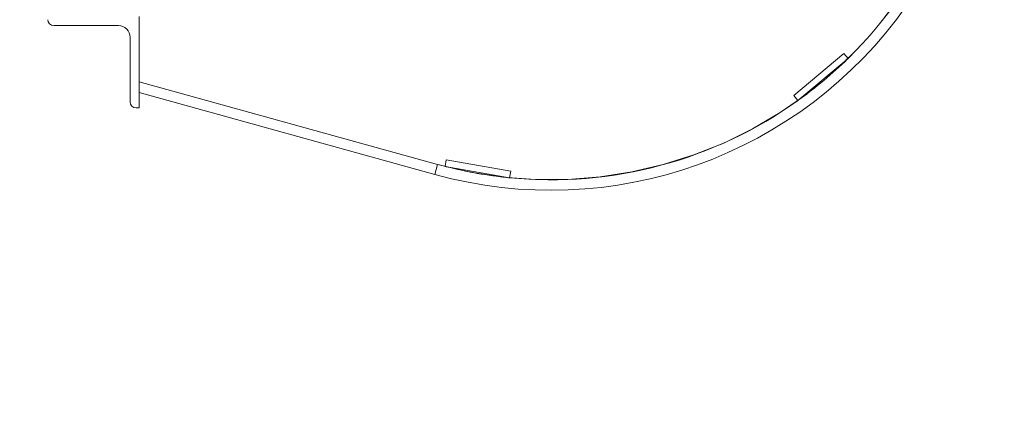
# Paper-space layout 'Layout1' of a CAD drawing. Extents: x -2 to 1033, y -36 to 596.
# Tile 9 of 55: x 314 to 329, y 73 to 79. Entities that reach past the tile are written whole.
import ezdxf

# ---------------------------------------------------------------- set-up
doc = ezdxf.new("R2010")
doc.units = 0
doc.linetypes.add('ACAD_ISO02W100', pattern=[15, 12, -3])
doc.linetypes.add('ACAD_ISO04W100', pattern=[30.5, 24, -3, 0.5, -3])
doc.layers.get('0').update_dxf_attribs({"linetype": 'CONTINUOUS'})
doc.layers.get('DEFPOINTS').update_dxf_attribs({"color": 132, "linetype": 'CONTINUOUS'})
for name, color, linetype, lineweight in [('SS_1.ET-HALA_TaO-JD-LAVKA-ZEBRIK', 9, 'CONTINUOUS', 13), ('SS_1.ET-HALA_TaO-JD-LAVKA-ZEBRIK_KOS', 9, 'CONTINUOUS', 13), ('SS_KOTY', 3, 'CONTINUOUS', 25)]:
    doc.layers.add(name, color=color, linetype=linetype, lineweight=lineweight)
doc.styles.add('ROMANS', font='romans.shx', dxfattribs={"width": 0.8})
doc.dimstyles.new('A-1_(2.5)_50AS', dxfattribs={"dimtxt": 2.5, "dimasz": 2, "dimexe": 1, "dimexo": 2, "dimgap": 0, "dimtad": 0, "dimdec": 1, "dimlfac": 50, "dimrnd": 1, "dimtxsty": 'ROMANS', "dimblk1": 'OBLIQUE', "dimblk2": 'OBLIQUE', "dimsah": 1, "dimcen": 2, "dimclrd": 256, "dimclre": 256, "dimclrt": 256, "dimadec": 1, "dimazin": 2, "dimtfac": 0.714286, "dimtdec": 1, "dimtmove": 0, "dimatfit": 3, "dimldrblk": 'OPEN', "dimfxl": 1, "dimtvp": 1.142857, "dimtfill": 1, "dimtolj": 1, "dimlwd": -1, "dimlwe": -1, "dimarcsym": 0})

# ---------------------------------------------------------------- blocks, each defined once
blk = doc.blocks.new('_Oblique')
at = {"color": 0, "linetype": 'ByBlock', "lineweight": -2}
blk.add_line((-0.5, -0.5), (0.5, 0.5), dxfattribs=at)
blk = doc.blocks.new('*D14')
at = {"layer": 'DEFPOINTS', "color": 0, "transparency": 16777216}
for p in [(93, 75.769, -10380), (333, 75.769, -10380), (93, 59.918)]:
    blk.add_point(p, dxfattribs=at)
at = {"layer": 'SS_KOTY', "transparency": 16777216}
for p, q in [((93, 73.769), (93, 58.918)), ((333, 73.769), (333, 58.918)), ((333, 59.918), (93, 59.918))]:
    blk.add_line(p, q, dxfattribs=at)
at = {"layer": 'SS_KOTY', "transparency": 16777216, "xscale": 2, "yscale": 2, "zscale": 2, "rotation": 180}
blk.add_blockref('_Oblique', (93, 59.918), dxfattribs=at)
at = {"layer": 'SS_KOTY', "transparency": 16777216, "xscale": 2, "yscale": 2, "zscale": 2}
blk.add_blockref('_Oblique', (333, 59.918), dxfattribs=at)
at = {"layer": 'SS_KOTY', "transparency": 16777216, "insert": (213, 62.775), "char_height": 2.5, "attachment_point": 5, "style": 'ROMANS', "bg_fill": 3, "box_fill_scale": 1.1, "bg_fill_color": 256, "bg_fill_true_color": 13158600, "bg_fill_transparency": 0}
blk.add_mtext('\\A1;12000', dxfattribs=at)
blk = doc.blocks.new('_OPEN')
at = {"color": 0, "linetype": 'ByBlock'}
for p, q in [((-1, 0.1667), (0, 0)), ((0, 0), (-1, -0.1667)), ((0, 0), (-1, 0))]:
    blk.add_line(p, q, dxfattribs=at)

psp = doc.layouts.get("Layout1")

# ---------------------------------------------------------------- linework, layer by layer
at = {"layer": 'SS_1.ET-HALA_TaO-JD-LAVKA-ZEBRIK', "color": 5, "linetype": 'Continuous', "ltscale": 0.25}
for p, q in [((316.2001, 77.6685), (316.2001, 79.0685)), ((314.8901, 78.9285), (315.8801, 78.9285)), ((316.0601, 78.7485), (316.0601, 77.7585)), ((316.1501, 77.6685), (316.2001, 77.6685))]:
    psp.add_line(p, q, dxfattribs=at)
for centre in [(314.8901, 79.0185), (316.1501, 77.7585)]:
    psp.add_arc(centre, 0.09, 180, 270, dxfattribs=at)
at = {"layer": 'SS_1.ET-HALA_TaO-JD-LAVKA-ZEBRIK', "color": 5, "linetype": 'Continuous', "ltscale": 0.25, "extrusion": (1.67433e-13, 4.0422e-13, -1)}
psp.add_arc((-315.8801, 78.7485), 0.18, 90, 180, dxfattribs=at)
at = {"layer": 'SS_1.ET-HALA_TaO-JD-LAVKA-ZEBRIK_KOS', "color": 5, "linetype": 'Continuous', "ltscale": 0.25}
for p, q in [((326.9841, 78.5026), (326.218, 77.8598)), ((326.2823, 77.7832), (327.0483, 78.426)), ((327.0483, 78.426), (326.9841, 78.5026)), ((320.7653, 76.8043), (316.2001, 78.0685)), ((316.2001, 77.9025), (320.7226, 76.6501)), ((326.218, 77.8598), (326.2823, 77.7832)), ((320.8998, 76.8723), (320.8824, 76.7738)), ((321.8846, 76.6986), (320.8998, 76.8723)), ((320.7653, 76.8043), (320.7226, 76.6501)), ((320.8824, 76.7738), (321.8672, 76.6002)), ((321.8672, 76.6002), (321.8846, 76.6986))]:
    psp.add_line(p, q, dxfattribs=at)
at = {"layer": 'SS_1.ET-HALA_TaO-JD-LAVKA-ZEBRIK_KOS', "color": 9, "linetype": 'ACAD_ISO04W100', "ltscale": 0.25}
psp.add_line((316.2001, 78.0685), (320.7653, 76.8043), dxfattribs=at)
at = {"layer": 'SS_1.ET-HALA_TaO-JD-LAVKA-ZEBRIK_KOS', "color": 5, "linetype": 'Continuous', "ltscale": 0.25}
psp.add_arc((322.5001, 83.0685), 6.66, 254.52122, 105.47878, dxfattribs=at)
at = {"layer": 'SS_1.ET-HALA_TaO-JD-LAVKA-ZEBRIK_KOS', "color": 9, "linetype": 'ACAD_ISO04W100', "ltscale": 0.25}
psp.add_arc((322.5001, 83.0685), 6.5, 254.52122, 105.47878, dxfattribs=at)
at = {"layer": 'SS_1.ET-HALA_TaO-JD-LAVKA-ZEBRIK_KOS', "color": 5, "linetype": 'Continuous', "ltscale": 0.25, "extrusion": (0, 0, -1)}
for start, end in [(134.41282, 225.58717), (225.67757, 234.36864), (234.41243, 275.58694), (284.41298, 285.47878), (275.72835, 284.27545)]:
    psp.add_arc((-322.5001, 83.0685), 6.5, start, end, dxfattribs=at)
at = {"layer": 'SS_1.ET-HALA_TaO-JD-LAVKA-ZEBRIK_KOS', "color": 9, "linetype": 'ACAD_ISO02W100', "ltscale": 0.25, "extrusion": (0, 0, -1)}
for start, end in [(225.58717, 225.67757), (234.36864, 234.41243), (284.27545, 284.41298), (275.58694, 275.72835)]:
    psp.add_arc((-322.5001, 83.0685), 6.5, start, end, dxfattribs=at)

# ---------------------------------------------------------------- dimensions: what is measured, and where the dimension line sits
at = {"layer": 'SS_KOTY'}
dim = psp.add_linear_dim(base=(93.0001, 59.9182), p1=(333.0001, 75.7685, -10380), p2=(93.0001, 75.7685, -10380), dimstyle='A-1_(2.5)_50AS', dxfattribs=at)
dim.commit()
dim.dimension.update_dxf_attribs({"geometry": '*D14', "text_midpoint": (213.0001, 62.7753)})

doc.saveas('drawing.dxf')
